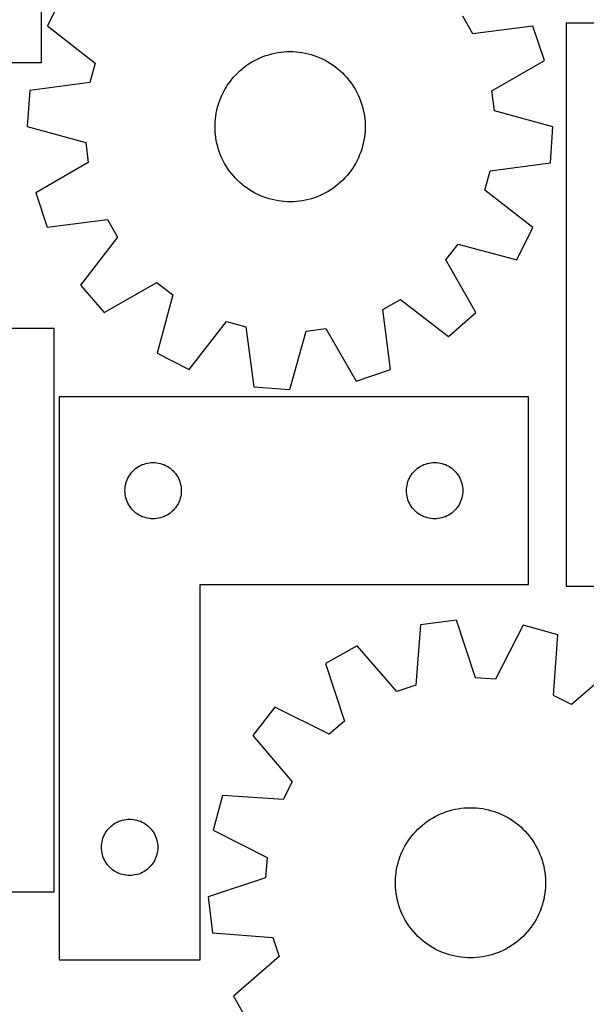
# Model space of a CAD drawing. Header units: millimetres. Extents: x 7 to 1243, y 7 to 1332.
# Tile 15 of 21: x 213 to 394, y 803 to 1117. Entities that reach past the tile are written whole.
import ezdxf

# ---------------------------------------------------------------- set-up
doc = ezdxf.new("R2010")
doc.units = ezdxf.units.MM
doc.layers.add('CUT', color=7, linetype='CONTINUOUS', true_color=0x000000)

msp = doc.modelspace()

# ---------------------------------------------------------------- linework, layer by layer
at = {"layer": 'CUT'}
for p, q in [((220.081511, 1103.764436), (220.081511, 1283.764436)), ((227.122895, 1125.819232), (221.97859, 1115.493458)), ((357.961291, 1112.986691), (354.769, 1118.568086)), ((221.97859, 1115.493458), (237.261896, 1103.582835)), ((377.190303, 1115.371538), (357.961291, 1112.986691)), ((380.854155, 1104.432541), (377.190303, 1115.371538)), ((387.864037, 1116.393094), (387.864037, 936.393094)), ((537.864037, 1116.393094), (387.864037, 1116.393094)), ((288.219131, 1104.439001), (289.091324, 1104.883943)), ((289.091324, 1104.883943), (289.98094, 1105.29294)), ((289.98094, 1105.29294), (290.886498, 1105.66531)), ((290.886498, 1105.66531), (291.806491, 1106.000434)), ((291.806491, 1106.000434), (292.739388, 1106.297754)), ((292.739388, 1106.297754), (293.683635, 1106.556775)), ((293.683635, 1106.556775), (294.637662, 1106.777066)), ((294.637662, 1106.777066), (295.59988, 1106.95826)), ((295.59988, 1106.95826), (296.568688, 1107.100056)), ((296.568688, 1107.100056), (297.542474, 1107.202217)), ((297.542474, 1107.202217), (298.519616, 1107.264574)), ((298.519616, 1107.264574), (299.498488, 1107.287023)), ((299.498488, 1107.287023), (300.477462, 1107.269526)), ((300.477462, 1107.269526), (301.454907, 1107.212113)), ((301.454907, 1107.212113), (302.429197, 1107.11488)), ((302.429197, 1107.11488), (303.39871, 1106.977987)), ((303.39871, 1106.977987), (304.361832, 1106.801663)), ((304.361832, 1106.801663), (305.316961, 1106.586201)), ((305.316961, 1106.586201), (306.262507, 1106.331961)), ((306.262507, 1106.331961), (307.196896, 1106.039364)), ((307.196896, 1106.039364), (308.118573, 1105.708899)), ((308.118573, 1105.708899), (309.026003, 1105.341114)), ((309.026003, 1105.341114), (309.917677, 1104.936623)), ((309.917677, 1104.936623), (310.79211, 1104.496099)), ((70.081511, 1103.764436), (220.081511, 1103.764436)), ((237.261896, 1103.582835), (235.572545, 1097.378902)), ((283.430812, 1101.059979), (284.169165, 1101.703043)), ((284.169165, 1101.703043), (284.933133, 1102.315454)), ((284.933133, 1102.315454), (285.721444, 1102.896195)), ((285.721444, 1102.896195), (286.532787, 1103.444299)), ((286.532787, 1103.444299), (287.365812, 1103.958853)), ((287.365812, 1103.958853), (288.219131, 1104.439001)), ((310.79211, 1104.496099), (311.647847, 1104.020274)), ((311.647847, 1104.020274), (312.483464, 1103.509941)), ((312.483464, 1103.509941), (313.297569, 1102.965949)), ((313.297569, 1102.965949), (314.088808, 1102.389203)), ((314.088808, 1102.389203), (314.855865, 1101.780664)), ((314.855865, 1101.780664), (315.597461, 1101.141344)), ((364.067852, 1094.754603), (380.854155, 1104.432541)), ((280.75745, 1098.203344), (281.381509, 1098.957827)), ((281.381509, 1098.957827), (282.035823, 1099.686228)), ((282.035823, 1099.686228), (282.719304, 1100.387335)), ((282.719304, 1100.387335), (283.430812, 1101.059979)), ((315.597461, 1101.141344), (316.312363, 1100.472308)), ((316.312363, 1100.472308), (316.999382, 1099.774668)), ((316.999382, 1099.774668), (317.657373, 1099.049587)), ((317.657373, 1099.049587), (318.285241, 1098.29827)), ((318.285241, 1098.29827), (318.881941, 1097.521969)), ((235.572545, 1097.378902), (216.360437, 1094.861494)), ((278.583745, 1094.950309), (279.076926, 1095.796162)), ((279.076926, 1095.796162), (279.604199, 1096.621195)), ((279.604199, 1096.621195), (280.164684, 1097.424034)), ((280.164684, 1097.424034), (280.75745, 1098.203344)), ((318.881941, 1097.521969), (319.446481, 1096.721975)), ((319.446481, 1096.721975), (319.977921, 1095.89962)), ((319.977921, 1095.89962), (320.475375, 1095.056273)), ((216.360437, 1094.861494), (215.559222, 1083.353083)), ((276.967463, 1091.387324), (277.316661, 1092.302067)), ((277.316661, 1092.302067), (277.702879, 1093.201807)), ((277.702879, 1093.201807), (278.125475, 1094.085044)), ((278.125475, 1094.085044), (278.583745, 1094.950309)), ((320.475375, 1095.056273), (320.938017, 1094.193338)), ((320.938017, 1094.193338), (321.365075, 1093.31225)), ((321.365075, 1093.31225), (321.75584, 1092.414476)), ((321.75584, 1092.414476), (322.109661, 1091.50151)), ((364.881237, 1088.37643), (364.067852, 1094.754603)), ((276.147492, 1088.5684), (276.382392, 1089.518935)), ((276.382392, 1089.518935), (276.655868, 1090.459098)), ((276.655868, 1090.459098), (276.967463, 1091.387324)), ((322.109661, 1091.50151), (322.425948, 1090.574873)), ((322.425948, 1090.574873), (322.704177, 1089.636105)), ((322.704177, 1089.636105), (322.943882, 1088.68677)), ((275.67783, 1085.670452), (275.794918, 1086.642555)), ((275.794918, 1086.642555), (275.951559, 1087.609074)), ((275.951559, 1087.609074), (276.147492, 1088.5684)), ((322.943882, 1088.68677), (323.144666, 1087.728449)), ((323.144666, 1087.728449), (323.306195, 1086.762735)), ((323.306195, 1086.762735), (323.428199, 1085.791236)), ((323.428199, 1085.791236), (323.510475, 1084.815569)), ((383.55917, 1083.221117), (364.881237, 1088.37643)), ((215.559222, 1083.353083), (234.237154, 1078.197769)), ((275.563028, 1083.715968), (275.600491, 1084.694381)), ((275.565505, 1082.736842), (275.563028, 1083.715968)), ((275.607916, 1081.758631), (275.565505, 1082.736842)), ((275.600491, 1084.694381), (275.67783, 1085.670452)), ((323.510475, 1084.815569), (323.552887, 1083.837358)), ((323.555364, 1082.858231), (323.517901, 1081.879818)), ((323.552887, 1083.837358), (323.555364, 1082.858231)), ((382.757954, 1071.712706), (383.55917, 1083.221117)), ((275.690193, 1080.782964), (275.607916, 1081.758631)), ((275.812197, 1079.811465), (275.690193, 1080.782964)), ((275.973725, 1078.845751), (275.812197, 1079.811465)), ((323.323474, 1079.931644), (323.166833, 1078.965125)), ((323.440562, 1080.903748), (323.323474, 1079.931644)), ((323.517901, 1081.879818), (323.440562, 1080.903748)), ((234.237154, 1078.197769), (235.050539, 1071.819596)), ((276.174509, 1077.887429), (275.973725, 1078.845751)), ((276.414215, 1076.938094), (276.174509, 1077.887429)), ((276.692443, 1075.999327), (276.414215, 1076.938094)), ((322.736, 1077.055265), (322.462524, 1076.115102)), ((322.9709, 1078.0058), (322.736, 1077.055265)), ((323.166833, 1078.965125), (322.9709, 1078.0058)), ((277.008731, 1075.072689), (276.692443, 1075.999327)), ((277.362552, 1074.159724), (277.008731, 1075.072689)), ((277.753317, 1073.26195), (277.362552, 1074.159724)), ((278.180375, 1072.380862), (277.753317, 1073.26195)), ((321.415513, 1073.372393), (320.992917, 1072.489156)), ((321.801731, 1074.272132), (321.415513, 1073.372393)), ((322.150928, 1075.186876), (321.801731, 1074.272132)), ((322.462524, 1076.115102), (322.150928, 1075.186876)), ((235.050539, 1071.819596), (218.264237, 1062.141659)), ((278.643017, 1071.517926), (278.180375, 1072.380862)), ((279.140471, 1070.674579), (278.643017, 1071.517926)), ((279.67191, 1069.852224), (279.140471, 1070.674579)), ((320.041465, 1070.778038), (319.514193, 1069.953005)), ((320.534647, 1071.62389), (320.041465, 1070.778038)), ((320.992917, 1072.489156), (320.534647, 1071.62389)), ((363.545847, 1069.195297), (382.757954, 1071.712706)), ((280.23645, 1069.052231), (279.67191, 1069.852224)), ((280.833151, 1068.275929), (280.23645, 1069.052231)), ((281.461019, 1067.524613), (280.833151, 1068.275929)), ((282.11901, 1066.799531), (281.461019, 1067.524613)), ((317.082568, 1066.887971), (316.399088, 1066.186865)), ((317.736883, 1067.616372), (317.082568, 1066.887971)), ((318.360942, 1068.370855), (317.736883, 1067.616372)), ((318.953708, 1069.150165), (318.360942, 1068.370855)), ((319.514193, 1069.953005), (318.953708, 1069.150165)), ((361.856495, 1062.991365), (363.545847, 1069.195297)), ((282.806028, 1066.101892), (282.11901, 1066.799531)), ((283.520931, 1065.432855), (282.806028, 1066.101892)), ((284.262527, 1064.793535), (283.520931, 1065.432855)), ((285.029583, 1064.184996), (284.262527, 1064.793535)), ((285.820823, 1063.608251), (285.029583, 1064.184996)), ((313.396947, 1063.678004), (312.585604, 1063.1299)), ((314.185259, 1064.258745), (313.396947, 1063.678004)), ((314.949227, 1064.871157), (314.185259, 1064.258745)), ((315.687579, 1065.51422), (314.949227, 1064.871157)), ((316.399088, 1066.186865), (315.687579, 1065.51422)), ((218.264237, 1062.141659), (221.928088, 1051.202662)), ((286.634928, 1063.064259), (285.820823, 1063.608251)), ((287.470545, 1062.553925), (286.634928, 1063.064259)), ((288.326282, 1062.078101), (287.470545, 1062.553925)), ((289.200715, 1061.637576), (288.326282, 1062.078101)), ((290.092389, 1061.233085), (289.200715, 1061.637576)), ((290.999819, 1060.865301), (290.092389, 1061.233085)), ((291.921496, 1060.534835), (290.999819, 1060.865301)), ((292.855885, 1060.242239), (291.921496, 1060.534835)), ((307.311901, 1060.573765), (306.379004, 1060.276445)), ((308.231894, 1060.908889), (307.311901, 1060.573765)), ((309.137452, 1061.281259), (308.231894, 1060.908889)), ((310.027068, 1061.690256), (309.137452, 1061.281259)), ((310.899261, 1062.135199), (310.027068, 1061.690256)), ((311.75258, 1062.615347), (310.899261, 1062.135199)), ((312.585604, 1063.1299), (311.75258, 1062.615347)), ((377.139802, 1051.080741), (361.856495, 1062.991365)), ((293.80143, 1059.987998), (292.855885, 1060.242239)), ((294.756559, 1059.772537), (293.80143, 1059.987998)), ((295.719682, 1059.596213), (294.756559, 1059.772537)), ((296.689195, 1059.45932), (295.719682, 1059.596213)), ((297.663485, 1059.362086), (296.689195, 1059.45932)), ((298.64093, 1059.304673), (297.663485, 1059.362086)), ((299.619903, 1059.287177), (298.64093, 1059.304673)), ((300.598776, 1059.309625), (299.619903, 1059.287177)), ((301.575918, 1059.371983), (300.598776, 1059.309625)), ((302.549703, 1059.474144), (301.575918, 1059.371983)), ((303.518511, 1059.61594), (302.549703, 1059.474144)), ((304.48073, 1059.797134), (303.518511, 1059.61594)), ((305.434756, 1060.017424), (304.48073, 1059.797134)), ((306.379004, 1060.276445), (305.434756, 1060.017424)), ((221.928088, 1051.202662), (241.157101, 1053.587509)), ((241.157101, 1053.587509), (244.349392, 1048.006114)), ((244.349392, 1048.006114), (232.544457, 1032.641026)), ((371.995497, 1040.754968), (377.139802, 1051.080741)), ((349.347554, 1040.696141), (353.282454, 1045.781341)), ((353.282454, 1045.781341), (371.995497, 1040.754968)), ((358.90949, 1023.843491), (349.347554, 1040.696141)), ((232.544457, 1032.641026), (240.115588, 1023.936805)), ((240.115588, 1023.936805), (256.968237, 1033.498741)), ((256.968237, 1033.498741), (262.053437, 1029.563842)), ((262.053437, 1029.563842), (257.027064, 1010.850798)), ((329.258787, 1024.885005), (334.840182, 1028.077296)), ((334.840182, 1028.077296), (350.20527, 1016.272361)), ((331.643634, 1005.655992), (329.258787, 1024.885005)), ((350.20527, 1016.272361), (358.90949, 1023.843491)), ((267.352837, 1005.706494), (279.263461, 1020.9898)), ((279.263461, 1020.9898), (285.467394, 1019.300449)), ((224.190642, 1018.766634), (179.190642, 1018.766634)), ((224.190642, 838.766634), (224.190642, 1018.766634)), ((285.467394, 1019.300449), (287.984802, 1000.088341)), ((299.493213, 999.287126), (304.648526, 1017.965058)), ((304.648526, 1017.965058), (311.026699, 1018.778443)), ((311.026699, 1018.778443), (320.704637, 1001.992141)), ((257.027064, 1010.850798), (267.352837, 1005.706494)), ((320.704637, 1001.992141), (331.643634, 1005.655992)), ((287.984802, 1000.088341), (299.493213, 999.287126)), ((225.770592, 996.951199), (225.770592, 816.951199)), ((375.770592, 996.951199), (225.770592, 996.951199)), ((375.770592, 936.951199), (375.770592, 996.951199)), ((252.877637, 975.47357), (253.441221, 975.644532)), ((253.441221, 975.644532), (254.014779, 975.778267)), ((254.014779, 975.778267), (254.595856, 975.874203)), ((254.595856, 975.874203), (255.181964, 975.931929)), ((255.181964, 975.931929), (255.770592, 975.951199)), ((255.770592, 975.951199), (256.35922, 975.931929)), ((256.35922, 975.931929), (256.945328, 975.874203)), ((256.945328, 975.874203), (257.526405, 975.778267)), ((257.526405, 975.778267), (258.099964, 975.644532)), ((258.099964, 975.644532), (258.663547, 975.47357)), ((342.877637, 975.47357), (343.441221, 975.644532)), ((343.441221, 975.644532), (344.014779, 975.778267)), ((344.014779, 975.778267), (344.595856, 975.874203)), ((344.595856, 975.874203), (345.181964, 975.931929)), ((345.181964, 975.931929), (345.770592, 975.951199)), ((345.770592, 975.951199), (346.35922, 975.931929)), ((346.35922, 975.931929), (346.945328, 975.874203)), ((346.945328, 975.874203), (347.526405, 975.778267)), ((347.526405, 975.778267), (348.099964, 975.644532)), ((348.099964, 975.644532), (348.663547, 975.47357)), ((248.287366, 971.951331), (248.630412, 972.430052)), ((248.630412, 972.430052), (249.004034, 972.885311)), ((249.004034, 972.885311), (249.406631, 973.31516)), ((249.406631, 973.31516), (249.83648, 973.717757)), ((249.83648, 973.717757), (250.291739, 974.091379)), ((250.291739, 974.091379), (250.77046, 974.434426)), ((250.77046, 974.434426), (251.270592, 974.745428)), ((251.270592, 974.745428), (251.789994, 975.023054)), ((251.789994, 975.023054), (252.326441, 975.266115)), ((252.326441, 975.266115), (252.877637, 975.47357)), ((258.663547, 975.47357), (259.214743, 975.266115)), ((259.214743, 975.266115), (259.75119, 975.023054)), ((259.75119, 975.023054), (260.270592, 974.745428)), ((260.270592, 974.745428), (260.770724, 974.434426)), ((260.770724, 974.434426), (261.249445, 974.091379)), ((261.249445, 974.091379), (261.704705, 973.717757)), ((261.704705, 973.717757), (262.134553, 973.31516)), ((262.134553, 973.31516), (262.53715, 972.885311)), ((262.53715, 972.885311), (262.910772, 972.430052)), ((262.910772, 972.430052), (263.253819, 971.951331)), ((338.287366, 971.951331), (338.630412, 972.430052)), ((338.630412, 972.430052), (339.004034, 972.885311)), ((339.004034, 972.885311), (339.406631, 973.31516)), ((339.406631, 973.31516), (339.83648, 973.717757)), ((339.83648, 973.717757), (340.291739, 974.091379)), ((340.291739, 974.091379), (340.77046, 974.434426)), ((340.77046, 974.434426), (341.270592, 974.745428)), ((341.270592, 974.745428), (341.789994, 975.023054)), ((341.789994, 975.023054), (342.326441, 975.266115)), ((342.326441, 975.266115), (342.877637, 975.47357)), ((348.663547, 975.47357), (349.214743, 975.266115)), ((349.214743, 975.266115), (349.75119, 975.023054)), ((349.75119, 975.023054), (350.270592, 974.745428)), ((350.270592, 974.745428), (350.770724, 974.434426)), ((350.770724, 974.434426), (351.249445, 974.091379)), ((351.249445, 974.091379), (351.704705, 973.717757)), ((351.704705, 973.717757), (352.134553, 973.31516)), ((352.134553, 973.31516), (352.53715, 972.885311)), ((352.53715, 972.885311), (352.910772, 972.430052)), ((352.910772, 972.430052), (353.253819, 971.951331)), ((246.943525, 968.707012), (247.07726, 969.280571)), ((247.07726, 969.280571), (247.248221, 969.844154)), ((247.248221, 969.844154), (247.455676, 970.39535)), ((247.455676, 970.39535), (247.698738, 970.931797)), ((247.698738, 970.931797), (247.976364, 971.451199)), ((247.976364, 971.451199), (248.287366, 971.951331)), ((263.253819, 971.951331), (263.564821, 971.451199)), ((263.564821, 971.451199), (263.842447, 970.931797)), ((263.842447, 970.931797), (264.085508, 970.39535)), ((264.085508, 970.39535), (264.292963, 969.844154)), ((264.292963, 969.844154), (264.463925, 969.280571)), ((264.463925, 969.280571), (264.59766, 968.707012)), ((336.943525, 968.707012), (337.07726, 969.280571)), ((337.07726, 969.280571), (337.248221, 969.844154)), ((337.248221, 969.844154), (337.455676, 970.39535)), ((337.455676, 970.39535), (337.698738, 970.931797)), ((337.698738, 970.931797), (337.976364, 971.451199)), ((337.976364, 971.451199), (338.287366, 971.951331)), ((353.253819, 971.951331), (353.564821, 971.451199)), ((353.564821, 971.451199), (353.842447, 970.931797)), ((353.842447, 970.931797), (354.085508, 970.39535)), ((354.085508, 970.39535), (354.292963, 969.844154)), ((354.292963, 969.844154), (354.463925, 969.280571)), ((354.463925, 969.280571), (354.59766, 968.707012)), ((246.770592, 966.951199), (246.789862, 967.539827)), ((246.789862, 966.362571), (246.770592, 966.951199)), ((246.789862, 967.539827), (246.847588, 968.125935)), ((246.847588, 965.776463), (246.789862, 966.362571)), ((246.847588, 968.125935), (246.943525, 968.707012)), ((264.59766, 968.707012), (264.693596, 968.125935)), ((264.693596, 968.125935), (264.751323, 967.539827)), ((264.751323, 966.362571), (264.693596, 965.776463)), ((264.751323, 967.539827), (264.770592, 966.951199)), ((264.770592, 966.951199), (264.751323, 966.362571)), ((336.770592, 966.951199), (336.789862, 967.539827)), ((336.789862, 966.362571), (336.770592, 966.951199)), ((336.789862, 967.539827), (336.847588, 968.125935)), ((336.847588, 965.776463), (336.789862, 966.362571)), ((336.847588, 968.125935), (336.943525, 968.707012)), ((354.59766, 968.707012), (354.693596, 968.125935)), ((354.693596, 968.125935), (354.751323, 967.539827)), ((354.751323, 966.362571), (354.693596, 965.776463)), ((354.751323, 967.539827), (354.770592, 966.951199)), ((354.770592, 966.951199), (354.751323, 966.362571)), ((246.943525, 965.195386), (246.847588, 965.776463)), ((247.07726, 964.621828), (246.943525, 965.195386)), ((247.248221, 964.058244), (247.07726, 964.621828)), ((247.455676, 963.507048), (247.248221, 964.058244)), ((247.698738, 962.970601), (247.455676, 963.507048)), ((247.976364, 962.451199), (247.698738, 962.970601)), ((263.842447, 962.970601), (263.564821, 962.451199)), ((264.085508, 963.507048), (263.842447, 962.970601)), ((264.292963, 964.058244), (264.085508, 963.507048)), ((264.463925, 964.621828), (264.292963, 964.058244)), ((264.59766, 965.195386), (264.463925, 964.621828)), ((264.693596, 965.776463), (264.59766, 965.195386)), ((336.943525, 965.195386), (336.847588, 965.776463)), ((337.07726, 964.621828), (336.943525, 965.195386)), ((337.248221, 964.058244), (337.07726, 964.621828)), ((337.455676, 963.507048), (337.248221, 964.058244)), ((337.698738, 962.970601), (337.455676, 963.507048)), ((337.976364, 962.451199), (337.698738, 962.970601)), ((353.842447, 962.970601), (353.564821, 962.451199)), ((354.085508, 963.507048), (353.842447, 962.970601)), ((354.292963, 964.058244), (354.085508, 963.507048)), ((354.463925, 964.621828), (354.292963, 964.058244)), ((354.59766, 965.195386), (354.463925, 964.621828)), ((354.693596, 965.776463), (354.59766, 965.195386)), ((248.287366, 961.951067), (247.976364, 962.451199)), ((248.630412, 961.472346), (248.287366, 961.951067)), ((249.004034, 961.017087), (248.630412, 961.472346)), ((249.406631, 960.587238), (249.004034, 961.017087)), ((249.83648, 960.184641), (249.406631, 960.587238)), ((250.291739, 959.811019), (249.83648, 960.184641)), ((261.704705, 960.184641), (261.249445, 959.811019)), ((262.134553, 960.587238), (261.704705, 960.184641)), ((262.53715, 961.017087), (262.134553, 960.587238)), ((262.910772, 961.472346), (262.53715, 961.017087)), ((263.253819, 961.951067), (262.910772, 961.472346)), ((263.564821, 962.451199), (263.253819, 961.951067)), ((338.287366, 961.951067), (337.976364, 962.451199)), ((338.630412, 961.472346), (338.287366, 961.951067)), ((339.004034, 961.017087), (338.630412, 961.472346)), ((339.406631, 960.587238), (339.004034, 961.017087)), ((339.83648, 960.184641), (339.406631, 960.587238)), ((340.291739, 959.811019), (339.83648, 960.184641)), ((351.704705, 960.184641), (351.249445, 959.811019)), ((352.134553, 960.587238), (351.704705, 960.184641)), ((352.53715, 961.017087), (352.134553, 960.587238)), ((352.910772, 961.472346), (352.53715, 961.017087)), ((353.253819, 961.951067), (352.910772, 961.472346)), ((353.564821, 962.451199), (353.253819, 961.951067)), ((250.77046, 959.467973), (250.291739, 959.811019)), ((251.270592, 959.156971), (250.77046, 959.467973)), ((251.789994, 958.879344), (251.270592, 959.156971)), ((252.326441, 958.636283), (251.789994, 958.879344)), ((252.877637, 958.428828), (252.326441, 958.636283)), ((253.441221, 958.257867), (252.877637, 958.428828)), ((254.014779, 958.124132), (253.441221, 958.257867)), ((254.595856, 958.028195), (254.014779, 958.124132)), ((255.181964, 957.970469), (254.595856, 958.028195)), ((255.770592, 957.951199), (255.181964, 957.970469)), ((256.35922, 957.970469), (255.770592, 957.951199)), ((256.945328, 958.028195), (256.35922, 957.970469)), ((257.526405, 958.124132), (256.945328, 958.028195)), ((258.099964, 958.257867), (257.526405, 958.124132)), ((258.663547, 958.428828), (258.099964, 958.257867)), ((259.214743, 958.636283), (258.663547, 958.428828)), ((259.75119, 958.879344), (259.214743, 958.636283)), ((260.270592, 959.156971), (259.75119, 958.879344)), ((260.770724, 959.467973), (260.270592, 959.156971)), ((261.249445, 959.811019), (260.770724, 959.467973)), ((340.77046, 959.467973), (340.291739, 959.811019)), ((341.270592, 959.156971), (340.77046, 959.467973)), ((341.789994, 958.879344), (341.270592, 959.156971)), ((342.326441, 958.636283), (341.789994, 958.879344)), ((342.877637, 958.428828), (342.326441, 958.636283)), ((343.441221, 958.257867), (342.877637, 958.428828)), ((344.014779, 958.124132), (343.441221, 958.257867)), ((344.595856, 958.028195), (344.014779, 958.124132)), ((345.181964, 957.970469), (344.595856, 958.028195)), ((345.770592, 957.951199), (345.181964, 957.970469)), ((346.35922, 957.970469), (345.770592, 957.951199)), ((346.945328, 958.028195), (346.35922, 957.970469)), ((347.526405, 958.124132), (346.945328, 958.028195)), ((348.099964, 958.257867), (347.526405, 958.124132)), ((348.663547, 958.428828), (348.099964, 958.257867)), ((349.214743, 958.636283), (348.663547, 958.428828)), ((349.75119, 958.879344), (349.214743, 958.636283)), ((350.270592, 959.156971), (349.75119, 958.879344)), ((350.770724, 959.467973), (350.270592, 959.156971)), ((351.249445, 959.811019), (350.770724, 959.467973)), ((270.770592, 816.951199), (270.770592, 936.951199)), ((270.770592, 936.951199), (375.770592, 936.951199)), ((387.864037, 936.393094), (432.864037, 936.393094)), ((352.715353, 925.510081), (341.265494, 924.10076)), ((358.852204, 907.131249), (352.715353, 925.510081)), ((341.265494, 924.10076), (339.76866, 904.782326)), ((374.040232, 923.931743), (365.264493, 906.65665)), ((385.157846, 920.852114), (374.040232, 923.931743)), ((383.794283, 901.523816), (385.157846, 920.852114)), ((320.959871, 917.398277), (310.920903, 911.714563)), ((333.662856, 902.766921), (320.959871, 917.398277)), ((310.920903, 911.714563), (316.930854, 893.293843)), ((404.255462, 911.233241), (389.536844, 898.631467)), ((365.264493, 906.65665), (358.852204, 907.131249)), ((339.76866, 904.782326), (333.662856, 902.766921)), ((389.536844, 898.631467), (383.794283, 901.523816)), ((294.725883, 897.75165), (287.62615, 888.658837)), ((312.061089, 889.095262), (294.725883, 897.75165)), ((316.930854, 893.293843), (312.061089, 889.095262)), ((287.62615, 888.658837), (300.227925, 873.940219)), ((300.227925, 873.940219), (297.335576, 868.197658)), ((278.007278, 869.561221), (274.927649, 858.443607)), ((297.335576, 868.197658), (278.007278, 869.561221)), ((353.311814, 865.309716), (354.280879, 865.449747)), ((354.280879, 865.449747), (355.254849, 865.550134)), ((355.254849, 865.550134), (356.232103, 865.610711)), ((356.232103, 865.610711), (357.211014, 865.631377)), ((357.211014, 865.631377), (358.189954, 865.612098)), ((358.189954, 865.612098), (359.167293, 865.552904)), ((359.167293, 865.552904), (360.141404, 865.453896)), ((360.141404, 865.453896), (361.110666, 865.315238)), ((344.238336, 861.812275), (345.072296, 862.325311)), ((345.072296, 862.325311), (345.926488, 862.803904)), ((345.926488, 862.803904), (346.79949, 863.247257)), ((346.79949, 863.247257), (347.68985, 863.654633)), ((347.68985, 863.654633), (348.596085, 864.025353)), ((348.596085, 864.025353), (349.516686, 864.358801)), ((349.516686, 864.358801), (350.450123, 864.654421)), ((350.450123, 864.654421), (351.394841, 864.911722)), ((351.394841, 864.911722), (352.349267, 865.130274)), ((352.349267, 865.130274), (353.311814, 865.309716)), ((361.110666, 865.315238), (362.073466, 865.13716)), ((362.073466, 865.13716), (363.028201, 864.919959)), ((363.028201, 864.919959), (363.973282, 864.663997)), ((363.973282, 864.663997), (364.907137, 864.369699)), ((364.907137, 864.369699), (365.82821, 864.037555)), ((365.82821, 864.037555), (366.734969, 863.668119)), ((366.734969, 863.668119), (367.625904, 863.262004)), ((367.625904, 863.262004), (368.499534, 862.819888)), ((368.499534, 862.819888), (369.354403, 862.342505)), ((369.354403, 862.342505), (370.189088, 861.830651)), ((241.504034, 858.885311), (241.906631, 859.31516)), ((241.906631, 859.31516), (242.33648, 859.717757)), ((242.33648, 859.717757), (242.791739, 860.091379)), ((242.791739, 860.091379), (243.27046, 860.434426)), ((243.27046, 860.434426), (243.770592, 860.745428)), ((243.770592, 860.745428), (244.289994, 861.023054)), ((244.289994, 861.023054), (244.826441, 861.266115)), ((244.826441, 861.266115), (245.377637, 861.47357)), ((245.377637, 861.47357), (245.941221, 861.644532)), ((245.941221, 861.644532), (246.514779, 861.778267)), ((246.514779, 861.778267), (247.095856, 861.874203)), ((247.095856, 861.874203), (247.681964, 861.931929)), ((247.681964, 861.931929), (248.270592, 861.951199)), ((248.270592, 861.951199), (248.85922, 861.931929)), ((248.85922, 861.931929), (249.445328, 861.874203)), ((249.445328, 861.874203), (250.026405, 861.778267)), ((250.026405, 861.778267), (250.599964, 861.644532)), ((250.599964, 861.644532), (251.163547, 861.47357)), ((251.163547, 861.47357), (251.714743, 861.266115)), ((251.714743, 861.266115), (252.25119, 861.023054)), ((252.25119, 861.023054), (252.770592, 860.745428)), ((252.770592, 860.745428), (253.270724, 860.434426)), ((253.270724, 860.434426), (253.749445, 860.091379)), ((253.749445, 860.091379), (254.204705, 859.717757)), ((254.204705, 859.717757), (254.634553, 859.31516)), ((254.634553, 859.31516), (255.03715, 858.885311)), ((340.41929, 858.762262), (341.132023, 859.433609)), ((341.132023, 859.433609), (341.871546, 860.075327)), ((341.871546, 860.075327), (342.636628, 860.686346)), ((342.636628, 860.686346), (343.425996, 861.26565)), ((343.425996, 861.26565), (344.238336, 861.812275)), ((370.189088, 861.830651), (371.002202, 861.285177)), ((371.002202, 861.285177), (371.792389, 860.706991)), ((371.792389, 860.706991), (372.558336, 860.097056)), ((372.558336, 860.097056), (373.298767, 859.456386)), ((373.298767, 859.456386), (374.012449, 858.786049)), ((239.748221, 855.844154), (239.955676, 856.39535)), ((239.955676, 856.39535), (240.198738, 856.931797)), ((240.198738, 856.931797), (240.476364, 857.451199)), ((240.476364, 857.451199), (240.787366, 857.951331)), ((240.787366, 857.951331), (241.130412, 858.430052)), ((241.130412, 858.430052), (241.504034, 858.885311)), ((255.03715, 858.885311), (255.410772, 858.430052)), ((255.410772, 858.430052), (255.753819, 857.951331)), ((255.753819, 857.951331), (256.064821, 857.451199)), ((256.064821, 857.451199), (256.342447, 856.931797)), ((256.342447, 856.931797), (256.585508, 856.39535)), ((256.585508, 856.39535), (256.792963, 855.844154)), ((274.927649, 858.443607), (292.202742, 849.667868)), ((337.859278, 855.803619), (338.453462, 856.581848)), ((338.453462, 856.581848), (339.078894, 857.335194)), ((339.078894, 857.335194), (339.734534, 858.062402)), ((339.734534, 858.062402), (340.41929, 858.762262)), ((374.012449, 858.786049), (374.698196, 858.087159)), ((374.698196, 858.087159), (375.354865, 857.36088)), ((375.354865, 857.36088), (375.981364, 856.608421)), ((375.981364, 856.608421), (376.576649, 855.831035)), ((239.270592, 852.951199), (239.289862, 853.539827)), ((239.289862, 852.362571), (239.270592, 852.951199)), ((239.289862, 853.539827), (239.347588, 854.125935)), ((239.347588, 854.125935), (239.443525, 854.707012)), ((239.443525, 854.707012), (239.57726, 855.280571)), ((239.57726, 855.280571), (239.748221, 855.844154)), ((256.792963, 855.844154), (256.963925, 855.280571)), ((256.963925, 855.280571), (257.09766, 854.707012)), ((257.09766, 854.707012), (257.193596, 854.125935)), ((257.193596, 854.125935), (257.251323, 853.539827)), ((257.251323, 853.539827), (257.270592, 852.951199)), ((257.270592, 852.951199), (257.251323, 852.362571)), ((335.81399, 852.468349), (336.273835, 853.332778)), ((336.273835, 853.332778), (336.768557, 854.177731)), ((336.768557, 854.177731), (337.297331, 855.001802)), ((337.297331, 855.001802), (337.859278, 855.803619)), ((376.576649, 855.831035), (377.139731, 855.030014)), ((377.139731, 855.030014), (377.669672, 854.206693)), ((377.669672, 854.206693), (378.165589, 853.362441)), ((378.165589, 853.362441), (378.626658, 852.498664)), ((239.347588, 851.776463), (239.289862, 852.362571)), ((239.443525, 851.195386), (239.347588, 851.776463)), ((239.57726, 850.621828), (239.443525, 851.195386)), ((239.748221, 850.058244), (239.57726, 850.621828)), ((239.955676, 849.507048), (239.748221, 850.058244)), ((256.792963, 850.058244), (256.585508, 849.507048)), ((256.963925, 850.621828), (256.792963, 850.058244)), ((257.09766, 851.195386), (256.963925, 850.621828)), ((257.193596, 851.776463), (257.09766, 851.195386)), ((257.251323, 852.362571), (257.193596, 851.776463)), ((334.337781, 848.845085), (334.651067, 849.772742)), ((334.651067, 849.772742), (335.00193, 850.686848)), ((335.00193, 850.686848), (335.389786, 851.585883)), ((335.389786, 851.585883), (335.81399, 852.468349)), ((378.626658, 852.498664), (379.052111, 851.616799)), ((379.052111, 851.616799), (379.44124, 850.718315)), ((379.44124, 850.718315), (379.793397, 849.804707)), ((379.793397, 849.804707), (380.107997, 848.877495)), ((240.198738, 848.970601), (239.955676, 849.507048)), ((240.476364, 848.451199), (240.198738, 848.970601)), ((240.787366, 847.951067), (240.476364, 848.451199)), ((241.130412, 847.472346), (240.787366, 847.951067)), ((241.504034, 847.017087), (241.130412, 847.472346)), ((241.906631, 846.587238), (241.504034, 847.017087)), ((242.33648, 846.184641), (241.906631, 846.587238)), ((254.634553, 846.587238), (254.204705, 846.184641)), ((255.03715, 847.017087), (254.634553, 846.587238)), ((255.410772, 847.472346), (255.03715, 847.017087)), ((255.753819, 847.951067), (255.410772, 847.472346)), ((256.064821, 848.451199), (255.753819, 847.951067)), ((256.342447, 848.970601), (256.064821, 848.451199)), ((256.585508, 849.507048), (256.342447, 848.970601)), ((292.202742, 849.667868), (291.728143, 843.255579)), ((333.628282, 845.99635), (333.825963, 846.955316)), ((333.825963, 846.955316), (334.062594, 847.905422)), ((334.062594, 847.905422), (334.337781, 848.845085)), ((380.107997, 848.877495), (380.384515, 847.938222)), ((380.384515, 847.938222), (380.622491, 846.988452)), ((380.622491, 846.988452), (380.821529, 846.029766)), ((242.791739, 845.811019), (242.33648, 846.184641)), ((243.27046, 845.467973), (242.791739, 845.811019)), ((243.770592, 845.156971), (243.27046, 845.467973)), ((244.289994, 844.879344), (243.770592, 845.156971)), ((244.826441, 844.636283), (244.289994, 844.879344)), ((245.377637, 844.428828), (244.826441, 844.636283)), ((245.941221, 844.257867), (245.377637, 844.428828)), ((246.514779, 844.124132), (245.941221, 844.257867)), ((247.095856, 844.028195), (246.514779, 844.124132)), ((247.681964, 843.970469), (247.095856, 844.028195)), ((248.270592, 843.951199), (247.681964, 843.970469)), ((248.85922, 843.970469), (248.270592, 843.951199)), ((249.445328, 844.028195), (248.85922, 843.970469)), ((250.026405, 844.124132), (249.445328, 844.028195)), ((250.599964, 844.257867), (250.026405, 844.124132)), ((251.163547, 844.428828), (250.599964, 844.257867)), ((251.714743, 844.636283), (251.163547, 844.428828)), ((252.25119, 844.879344), (251.714743, 844.636283)), ((252.770592, 845.156971), (252.25119, 844.879344)), ((253.270724, 845.467973), (252.770592, 845.156971)), ((253.749445, 845.811019), (253.270724, 845.467973)), ((254.204705, 846.184641), (253.749445, 845.811019)), ((333.271906, 843.082301), (333.351023, 844.058229)), ((333.351023, 844.058229), (333.469881, 845.030118)), ((333.469881, 845.030118), (333.628282, 845.99635)), ((380.821529, 846.029766), (380.981298, 845.06376)), ((380.981298, 845.06376), (381.101533, 844.09204)), ((381.101533, 844.09204), (381.182032, 843.116225)), ((291.728143, 843.255579), (273.349311, 837.118728)), ((333.232661, 842.103958), (333.271906, 843.082301)), ((333.233355, 841.124828), (333.232661, 842.103958)), ((333.273985, 840.146542), (333.233355, 841.124828)), ((381.182032, 843.116225), (381.222662, 842.137939)), ((381.223355, 841.158809), (381.184111, 840.180466)), ((381.222662, 842.137939), (381.223355, 841.158809)), ((74.190642, 838.766634), (224.190642, 838.766634)), ((273.349311, 837.118728), (274.758631, 825.668869)), ((333.354484, 839.170727), (333.273985, 840.146542)), ((333.474718, 838.199007), (333.354484, 839.170727)), ((333.634487, 837.233), (333.474718, 838.199007)), ((333.833526, 836.274314), (333.634487, 837.233)), ((380.827734, 837.266417), (380.630054, 836.30745)), ((380.986135, 838.232649), (380.827734, 837.266417)), ((381.104993, 839.204538), (380.986135, 838.232649)), ((381.184111, 840.180466), (381.104993, 839.204538)), ((334.071502, 835.324545), (333.833526, 836.274314)), ((334.34802, 834.385272), (334.071502, 835.324545)), ((334.662619, 833.45806), (334.34802, 834.385272)), ((380.118236, 834.417681), (379.80495, 833.490024)), ((380.393423, 835.357344), (380.118236, 834.417681)), ((380.630054, 836.30745), (380.393423, 835.357344)), ((335.014776, 832.544451), (334.662619, 833.45806)), ((335.403905, 831.645967), (335.014776, 832.544451)), ((335.829359, 830.764103), (335.403905, 831.645967)), ((379.06623, 831.676884), (378.642027, 830.794418)), ((379.454086, 832.575918), (379.06623, 831.676884)), ((379.80495, 833.490024), (379.454086, 832.575918)), ((336.290427, 829.900326), (335.829359, 830.764103)), ((336.786345, 829.056074), (336.290427, 829.900326)), ((337.316286, 828.232753), (336.786345, 829.056074)), ((337.879367, 827.431732), (337.316286, 828.232753)), ((377.158686, 828.260965), (376.596739, 827.459147)), ((377.68746, 829.085036), (377.158686, 828.260965)), ((378.182181, 829.929989), (377.68746, 829.085036)), ((378.642027, 830.794418), (378.182181, 829.929989)), ((274.758631, 825.668869), (294.077066, 824.172035)), ((338.474653, 826.654345), (337.879367, 827.431732)), ((339.101152, 825.901886), (338.474653, 826.654345)), ((339.757821, 825.175608), (339.101152, 825.901886)), ((340.443567, 824.476718), (339.757821, 825.175608)), ((374.721482, 825.200365), (374.036726, 824.500505)), ((375.377122, 825.927573), (374.721482, 825.200365)), ((376.002555, 826.680918), (375.377122, 825.927573)), ((376.596739, 827.459147), (376.002555, 826.680918)), ((294.077066, 824.172035), (296.09247, 818.066231)), ((341.15725, 823.80638), (340.443567, 824.476718)), ((341.897681, 823.165711), (341.15725, 823.80638)), ((342.663627, 822.555776), (341.897681, 823.165711)), ((343.453815, 821.97759), (342.663627, 822.555776)), ((344.266928, 821.432116), (343.453815, 821.97759)), ((345.101614, 820.920262), (344.266928, 821.432116)), ((370.217681, 821.450491), (369.383721, 820.937455)), ((371.030021, 821.997116), (370.217681, 821.450491)), ((371.819389, 822.57642), (371.030021, 821.997116)), ((372.584471, 823.18744), (371.819389, 822.57642)), ((373.323994, 823.829157), (372.584471, 823.18744)), ((374.036726, 824.500505), (373.323994, 823.829157)), ((345.956483, 820.442879), (345.101614, 820.920262)), ((346.830112, 820.000762), (345.956483, 820.442879)), ((347.721048, 819.594648), (346.830112, 820.000762)), ((348.627807, 819.225212), (347.721048, 819.594648)), ((349.54888, 818.893068), (348.627807, 819.225212)), ((350.482734, 818.59877), (349.54888, 818.893068)), ((351.427815, 818.342808), (350.482734, 818.59877)), ((352.38255, 818.125607), (351.427815, 818.342808)), ((363.061176, 818.351045), (362.106749, 818.132492)), ((364.005894, 818.608346), (363.061176, 818.351045)), ((364.93933, 818.903966), (364.005894, 818.608346)), ((365.859932, 819.237413), (364.93933, 818.903966)), ((366.766167, 819.608134), (365.859932, 819.237413)), ((367.656527, 820.015509), (366.766167, 819.608134)), ((368.529529, 820.458863), (367.656527, 820.015509)), ((369.383721, 820.937455), (368.529529, 820.458863)), ((225.770592, 816.951199), (270.770592, 816.951199)), ((296.09247, 818.066231), (281.461115, 805.363246)), ((353.34535, 817.947529), (352.38255, 818.125607)), ((354.314612, 817.80887), (353.34535, 817.947529)), ((355.288723, 817.709862), (354.314612, 817.80887)), ((356.266062, 817.650669), (355.288723, 817.709862)), ((357.245002, 817.631389), (356.266062, 817.650669)), ((358.223914, 817.652055), (357.245002, 817.631389)), ((359.201168, 817.712633), (358.223914, 817.652055)), ((360.175138, 817.81302), (359.201168, 817.712633)), ((361.144203, 817.953051), (360.175138, 817.81302)), ((362.106749, 818.132492), (361.144203, 817.953051)), ((281.461115, 805.363246), (287.144829, 795.324278))]:
    msp.add_line(p, q, dxfattribs=at)

doc.saveas('drawing.dxf')
